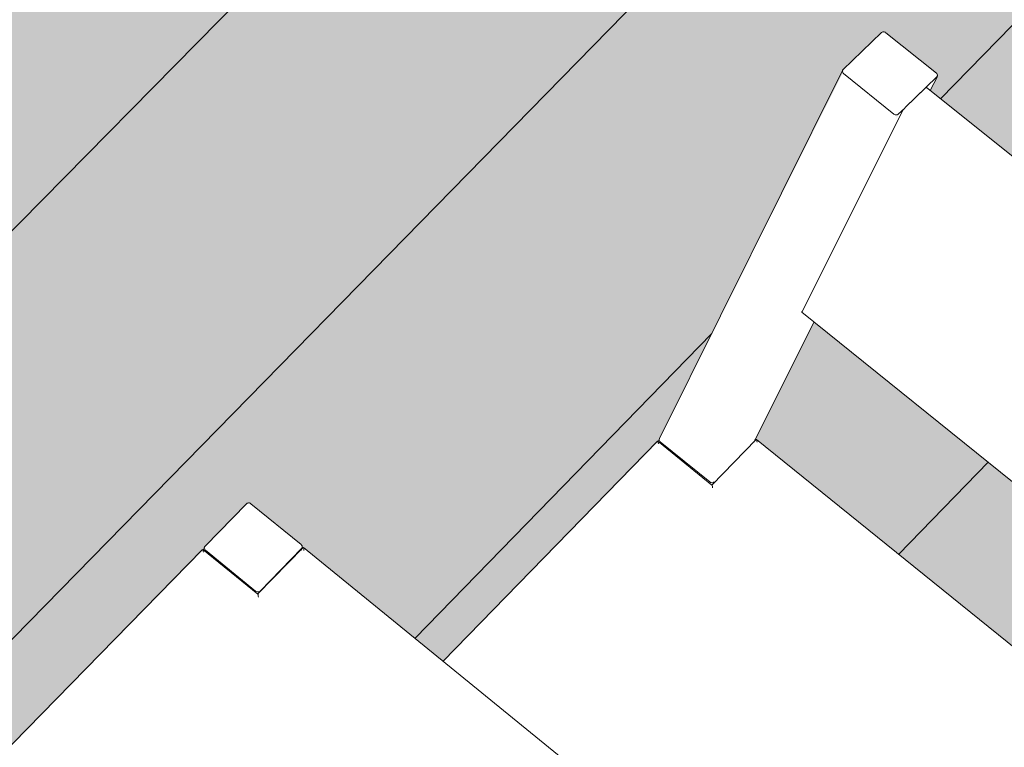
# Model space of a CAD drawing. Header units: centimetres. Extents: x 1151.07 to 1152.71, y 1902.53 to 1904.06.
# Tile 36 of 65: x 1152.04 to 1152.12, y 1903.29 to 1903.35. Entities that reach past the tile are written whole.
import ezdxf

# ---------------------------------------------------------------- set-up
doc = ezdxf.new("R2010")
doc.units = ezdxf.units.CM
for name, color, linetype, lineweight in [('Meble', 7, 'Continuous', 9), ('Wzór powierzchni', 7, 'Continuous', 9), ('Wzór powierzchni-1', 250, 'Continuous', 9), ('Wzór powierzchni-7', 9, 'Continuous', 9)]:
    doc.layers.add(name, color=color, linetype=linetype, lineweight=lineweight)
doc.layers.add('Wzór powierzchni-2', color=7, linetype='Continuous', lineweight=9, true_color=0xedebe7)

# ---------------------------------------------------------------- blocks, each defined once
blk = doc.blocks.new('FP_8-Aksono Kopia 1')
at = {"layer": 'Wzór powierzchni-2'}
h = blk.add_hatch(color=256, dxfattribs=at)
h.paths.add_polyline_path([(1152.180475, 1903.000929), (1152.203891, 1903.041149), (1152.174273, 1903.065798), (1152.162892, 1903.04503), (1152.159488, 1903.041411), (1152.159302, 1903.041435), (1152.159242, 1903.041474), (1152.155982, 1903.044203), (1152.144168, 1903.031417), (1152.172454, 1903.007665)])
h.paths.add_polyline_path([(1152.170719, 1903.062156), (1152.170849, 1903.062233), (1152.170648, 1903.062164), (1152.17068, 1903.06216)])
h.paths.add_polyline_path([(1152.098346, 1903.074605), (1152.12356, 1903.101436), (1152.123646, 1903.101359), (1152.123656, 1903.101665), (1152.126951, 1903.105182), (1152.106589, 1903.122127), (1152.09767, 1903.102988), (1152.094121, 1903.099285), (1152.093937, 1903.099308), (1152.093879, 1903.099346), (1152.089606, 1903.102969), (1152.076068, 1903.088601), (1152.090312, 1903.076639), (1152.093251, 1903.079884), (1152.093642, 1903.079901), (1152.098017, 1903.07623), (1152.098017, 1903.075735), (1152.097813, 1903.075053), (1152.098053, 1903.074852)])
h.paths.add_polyline_path([(1152.128138, 1903.097628), (1152.128068, 1903.097669), (1152.128132, 1903.097629)])
h.paths.add_polyline_path([(1152.10409, 1903.120876), (1152.104219, 1903.120952), (1152.104028, 1903.120883), (1152.104055, 1903.12088)])
h.paths.add_polyline_path([(1152.026869, 1903.131315), (1152.027003, 1903.131533), (1152.027057, 1903.131456), (1152.027115, 1903.131577), (1152.02716, 1903.131616), (1152.026764, 1903.131552), (1152.026824, 1903.131564), (1152.026868, 1903.131321)])
h.paths.add_polyline_path([(1152.032521, 1903.133141), (1152.057636, 1903.159353), (1152.057664, 1903.159377), (1152.057749, 1903.159412), (1152.057821, 1903.159377), (1152.057828, 1903.159689), (1152.059435, 1903.161371), (1152.039785, 1903.177724), (1152.031871, 1903.157797), (1152.028407, 1903.154251), (1152.028225, 1903.154274), (1152.028167, 1903.154311), (1152.023969, 1903.157905), (1152.02399, 1903.158038), (1152.025203, 1903.161171), (1152.009328, 1903.144643), (1152.022109, 1903.133921), (1152.022308, 1903.134946), (1152.022337, 1903.134946), (1152.022407, 1903.135207), (1152.022432, 1903.135207), (1152.022475, 1903.135611), (1152.026073, 1903.139542), (1152.02646, 1903.139559), (1152.030759, 1903.135954), (1152.030759, 1903.135423), (1152.03062, 1903.134735), (1152.030792, 1903.134591)])
h.paths.add_polyline_path([(1152.267528, 1903.141278), (1152.282547, 1903.157591), (1152.270221, 1903.16757), (1152.265933, 1903.157048), (1152.262554, 1903.153439), (1152.262458, 1903.153398), (1152.262265, 1903.153466), (1152.259014, 1903.156106), (1152.254844, 1903.151593), (1152.25709, 1903.149767)])
h.paths.add_polyline_path([(1152.26285, 1903.154009), (1152.262858, 1903.154191), (1152.262846, 1903.154166)])
h.paths.add_polyline_path([(1152.263072, 1903.154775), (1152.263244, 1903.154982), (1152.263161, 1903.154904)])
h.paths.add_polyline_path([(1152.062236, 1903.155726), (1152.062166, 1903.155767), (1152.06223, 1903.155727)])
h.paths.add_polyline_path([(1152.267082, 1903.164593), (1152.267182, 1903.164701), (1152.267124, 1903.164749), (1152.267065, 1903.164601)])
h.paths.add_polyline_path([(1152.037131, 1903.17663), (1152.03726, 1903.176704), (1152.037071, 1903.176636), (1152.037101, 1903.176633)])
h.paths.add_polyline_path([(1151.95929, 1903.18805), (1151.959408, 1903.188195), (1151.959424, 1903.188087), (1151.959518, 1903.188314), (1151.959562, 1903.188362), (1151.959175, 1903.18831), (1151.959236, 1903.18828), (1151.959289, 1903.188056)])
h.paths.add_polyline_path([(1152.127912, 1903.266912), (1152.127959, 1903.266771), (1152.127952, 1903.266927)])
h.paths.add_polyline_path([(1151.966295, 1903.188684), (1151.968491, 1903.19094), (1151.966899, 1903.192316), (1151.966899, 1903.192472), (1151.980674, 1903.233631), (1151.980748, 1903.233572), (1151.980721, 1903.233869), (1151.983056, 1903.236256), (1151.965013, 1903.251245), (1151.954052, 1903.239727), (1151.952855, 1903.238528), (1151.952711, 1903.238469), (1151.9524, 1903.238638), (1151.948507, 1903.241884), (1151.948418, 1903.242049), (1151.948547, 1903.242282), (1151.949375, 1903.243149), (1151.95021, 1903.244044), (1151.960555, 1903.255192), (1151.96219, 1903.260192), (1151.962214, 1903.260197), (1151.962222, 1903.261025), (1151.962294, 1903.263118), (1151.962587, 1903.271779), (1151.962754, 1903.276827), (1151.962776, 1903.277864), (1151.962978, 1903.282831), (1151.963182, 1903.289232), (1151.963246, 1903.28985), (1151.966783, 1903.293425), (1151.967195, 1903.293425), (1151.968318, 1903.292677), (1151.997833, 1903.322536), (1151.998016, 1903.324994), (1152.001514, 1903.32853), (1152.001925, 1903.32853), (1152.006079, 1903.325495), (1152.00609, 1903.324944), (1152.004424, 1903.294973), (1152.004562, 1903.295025), (1152.024551, 1903.278615), (1152.053638, 1903.308259), (1152.053666, 1903.308299), (1152.053738, 1903.308333), (1152.05381, 1903.308299), (1152.053782, 1903.308565), (1152.057244, 1903.312104), (1152.057624, 1903.312104), (1152.061799, 1903.308709), (1152.061885, 1903.308359), (1152.062025, 1903.308411), (1152.07365, 1903.298957), (1152.091592, 1903.317297), (1152.091624, 1903.317351), (1152.09189, 1903.317902), (1152.092287, 1903.318712), (1152.097528, 1903.329187), (1152.097971, 1903.330109), (1152.098687, 1903.331542), (1152.099424, 1903.332998), (1152.10699, 1903.34808), (1152.10705, 1903.34808), (1152.107063, 1903.348357), (1152.110241, 1903.351419), (1152.110603, 1903.351406), (1152.114813, 1903.347994), (1152.114807, 1903.347619), (1152.114292, 1903.346592), (1152.151092, 1903.317069), (1152.151961, 1903.317922), (1152.152325, 1903.317909), (1152.156573, 1903.314498), (1152.156573, 1903.314083), (1152.140656, 1903.284226), (1152.138314, 1903.278883), (1152.135517, 1903.265879), (1152.132103, 1903.262381), (1152.13198, 1903.262366), (1152.131839, 1903.262415), (1152.127715, 1903.265792), (1152.127652, 1903.265903), (1152.128122, 1903.268327), (1152.120749, 1903.260651), (1152.139646, 1903.245283), (1152.15614, 1903.262633), (1152.156596, 1903.263503), (1152.158213, 1903.266462), (1152.165724, 1903.280122), (1152.16655, 1903.281646), (1152.166806, 1903.282115), (1152.172499, 1903.292381), (1152.172581, 1903.292331), (1152.172595, 1903.292618), (1152.175746, 1903.295745), (1152.176111, 1903.295732), (1152.180387, 1903.292298), (1152.180439, 1903.291975), (1152.17983, 1903.290874), (1152.217316, 1903.260782), (1152.218182, 1903.261657), (1152.218548, 1903.261644), (1152.222869, 1903.258173), (1152.222924, 1903.257847), (1152.20573, 1903.228571), (1152.203116, 1903.223386), (1152.199373, 1903.211062), (1152.195963, 1903.207503), (1152.195889, 1903.207472), (1152.195698, 1903.207539), (1152.19144, 1903.211043), (1152.187234, 1903.20658), (1152.206755, 1903.190704), (1152.22307, 1903.208021), (1152.223122, 1903.208122), (1152.223683, 1903.209135), (1152.225167, 1903.211597), (1152.228729, 1903.217483), (1152.228935, 1903.217768), (1152.229835, 1903.219311), (1152.230041, 1903.219598), (1152.230944, 1903.221142), (1152.23115, 1903.221433), (1152.23221, 1903.223249), (1152.232403, 1903.22356), (1152.240853, 1903.237421), (1152.240936, 1903.23737), (1152.240951, 1903.237669), (1152.244072, 1903.240859), (1152.244439, 1903.240847), (1152.248788, 1903.237354), (1152.248845, 1903.237024), (1152.248189, 1903.235948), (1152.266693, 1903.22108), (1152.271533, 1903.229868), (1152.299926, 1903.260312), (1152.067282, 1903.445349), (1152.026336, 1903.404291), (1152.02566, 1903.402219), (1152.019212, 1903.395752), (1152.018488, 1903.396335), (1152.018488, 1903.396422), (1151.877656, 1903.255209), (1151.954728, 1903.190522), (1151.95479, 1903.191339), (1151.954895, 1903.19189), (1151.954919, 1903.19178), (1151.954954, 1903.192286), (1151.958547, 1903.196167), (1151.958929, 1903.196186), (1151.963154, 1903.192643), (1151.963154, 1903.192026), (1151.963079, 1903.191381), (1151.96559, 1903.189275)])
h.paths.add_polyline_path([(1152.250843, 1903.192303), (1152.256153, 1903.201944), (1152.236924, 1903.217461), (1152.231294, 1903.208106), (1152.231511, 1903.207935), (1152.250202, 1903.192821)])
h.paths.add_polyline_path([(1151.977533, 1903.200227), (1151.991455, 1903.21446), (1151.9915, 1903.214481), (1151.991572, 1903.214511), (1151.991636, 1903.214518), (1151.991614, 1903.214754), (1151.99326, 1903.216444), (1151.985271, 1903.223022), (1151.97948, 1903.205963)])
h.paths.add_polyline_path([(1152.227764, 1903.204389), (1152.227806, 1903.204424), (1152.227782, 1903.204417)])
h.paths.add_polyline_path([(1152.227714, 1903.204364), (1152.227806, 1903.204483), (1152.227725, 1903.204384)])
h.paths.add_polyline_path([(1152.196234, 1903.208113), (1152.196234, 1903.208309), (1152.196212, 1903.208285)])
h.paths.add_polyline_path([(1151.99598, 1903.210894), (1151.996022, 1903.210966), (1151.995916, 1903.210901), (1151.995976, 1903.210895)])
h.paths.add_polyline_path([(1152.228834, 1903.217582), (1152.22897, 1903.21789), (1152.228876, 1903.217662)])
h.paths.add_polyline_path([(1152.199548, 1903.219325), (1152.199643, 1903.219436), (1152.199581, 1903.219436), (1152.199555, 1903.219349)])
h.paths.add_polyline_path([(1152.229938, 1903.219409), (1152.230076, 1903.219719), (1152.229981, 1903.21949)])
h.paths.add_polyline_path([(1152.19961, 1903.21953), (1152.199656, 1903.219763), (1152.199613, 1903.219717), (1152.199612, 1903.219668)])
h.paths.add_polyline_path([(1152.231045, 1903.22124), (1152.231187, 1903.221556), (1152.231092, 1903.221329)])
h.paths.add_polyline_path([(1152.233267, 1903.224914), (1152.233374, 1903.225174), (1152.233374, 1903.225119)])
h.paths.add_polyline_path([(1152.202321, 1903.224984), (1152.202363, 1903.225019), (1152.202339, 1903.225012)])
h.paths.add_polyline_path([(1152.202271, 1903.22496), (1152.202354, 1903.225062), (1152.202282, 1903.224979)])
h.paths.add_polyline_path([(1152.235497, 1903.228603), (1152.23564, 1903.228921), (1152.235542, 1903.228689)])
h.paths.add_polyline_path([(1151.985141, 1903.229968), (1151.985183, 1903.23004), (1151.985071, 1903.229975), (1151.985136, 1903.229968)])
h.paths.add_polyline_path([(1152.236616, 1903.230454), (1152.236729, 1903.230721), (1152.236729, 1903.230667)])
h.paths.add_polyline_path([(1152.200277, 1903.233193), (1152.205315, 1903.241826), (1152.205517, 1903.242123), (1152.20573, 1903.242631), (1152.169371, 1903.27197), (1152.16412, 1903.262356), (1152.164206, 1903.262361), (1152.200202, 1903.233253)])
h.paths.add_polyline_path([(1152.245386, 1903.233304), (1152.24567, 1903.233771), (1152.245468, 1903.233711), (1152.245576, 1903.233711), (1152.245409, 1903.233346), (1152.245392, 1903.233316)])
h.paths.add_polyline_path([(1152.238864, 1903.234171), (1152.239008, 1903.23449), (1152.238909, 1903.234257)])
h.paths.add_polyline_path([(1152.203262, 1903.238237), (1152.203451, 1903.238638), (1152.203304, 1903.238319)])
h.paths.add_polyline_path([(1151.953273, 1903.239065), (1151.953876, 1903.23959), (1151.95346, 1903.239227), (1151.953349, 1903.239131)])
h.paths.add_polyline_path([(1152.204336, 1903.24008), (1152.204471, 1903.240387), (1152.204379, 1903.240163)])
h.paths.add_polyline_path([(1151.954921, 1903.240764), (1151.955396, 1903.241201), (1151.956153, 1903.242034), (1151.956082, 1903.242034), (1151.955788, 1903.241653), (1151.955073, 1903.240902)])
h.paths.add_polyline_path([(1152.205413, 1903.241926), (1152.205551, 1903.24224), (1152.20546, 1903.242017)])
h.paths.add_polyline_path([(1151.96405, 1903.250438), (1151.964548, 1903.250899), (1151.964175, 1903.250557)])
h.paths.add_polyline_path([(1152.219463, 1903.254149), (1152.219739, 1903.25462), (1152.219645, 1903.25456), (1152.219537, 1903.254288), (1152.219469, 1903.254161)])
h.paths.add_polyline_path([(1152.160614, 1903.258745), (1152.16072, 1903.258896), (1152.16063, 1903.258772)])
h.paths.add_polyline_path([(1152.160564, 1903.25872), (1152.160637, 1903.258805), (1152.160573, 1903.25874)])
h.paths.add_polyline_path([(1152.132566, 1903.264658), (1152.132698, 1903.264836), (1152.132635, 1903.264824), (1152.132581, 1903.264694)])
h.paths.add_polyline_path([(1152.132839, 1903.265426), (1152.132793, 1903.265502), (1152.132821, 1903.265438), (1152.132836, 1903.265428)])
h.paths.add_polyline_path([(1152.132836, 1903.265729), (1152.132964, 1903.266041), (1152.132901, 1903.26603), (1152.13288, 1903.265931)])
h.paths.add_polyline_path([(1151.970597, 1903.268877), (1151.996292, 1903.294877), (1151.996324, 1903.294907), (1151.996398, 1903.294931), (1151.996426, 1903.294931), (1151.996449, 1903.295773), (1151.996549, 1903.297636), (1151.996682, 1903.301292), (1151.970839, 1903.275042), (1151.970601, 1903.269004)])
h.paths.add_polyline_path([(1152.137191, 1903.280688), (1152.137259, 1903.28076), (1152.1372, 1903.280707)])
h.paths.add_polyline_path([(1152.137241, 1903.280712), (1152.137282, 1903.280746), (1152.137256, 1903.280739)])
h.paths.add_polyline_path([(1152.176974, 1903.288314), (1152.177238, 1903.288791), (1152.177144, 1903.288733), (1152.177036, 1903.288439), (1152.176978, 1903.288322)])
h.paths.add_polyline_path([(1152.135091, 1903.288945), (1152.137299, 1903.293095), (1152.138014, 1903.294429), (1152.140153, 1903.298605), (1152.104601, 1903.327279), (1152.099705, 1903.317405), (1152.099831, 1903.317444), (1152.135089, 1903.288946)])
h.paths.add_polyline_path([(1152.004371, 1903.294984), (1152.004403, 1903.295075), (1152.004373, 1903.295025)])
h.paths.add_polyline_path([(1152.058194, 1903.304754), (1152.058229, 1903.304825), (1152.058125, 1903.304761), (1152.058189, 1903.304754)])
h.paths.add_polyline_path([(1152.153159, 1903.310541), (1152.153415, 1903.311023), (1152.153322, 1903.310965), (1152.153214, 1903.310656), (1152.153165, 1903.310554)])
h.paths.add_polyline_path([(1152.096176, 1903.313872), (1152.096252, 1903.313976), (1152.096184, 1903.313891)])
h.paths.add_polyline_path([(1152.096225, 1903.313896), (1152.09629, 1903.313976), (1152.096234, 1903.313912)])
h.paths.add_polyline_path([(1152.111387, 1903.344114), (1152.111631, 1903.344602), (1152.111538, 1903.344545), (1152.111487, 1903.34434), (1152.111393, 1903.344127)])
blk = doc.blocks.new('FP_34-Aksono Kopia 1')
at = {"layer": 'Wzór powierzchni-7'}
for p, q in [((1152.111677, 1903.410039), (1152.004792, 1903.301489)), ((1152.130221, 1903.395289), (1152.019762, 1903.282511)), ((1152.148852, 1903.380471), (1152.115161, 1903.345888)), ((1152.096076, 1903.326297), (1152.071291, 1903.300856)), ((1152.119144, 1903.315606), (1152.111644, 1903.307865))]:
    blk.add_line(p, q, dxfattribs=at)

msp = doc.modelspace()

# ---------------------------------------------------------------- linework, layer by layer
at = {"layer": 'Meble'}
for p, q in [((1152.107015, 1903.348311), (1152.110241, 1903.351419)), ((1152.110603, 1903.351406), (1152.114807, 1903.348031)), ((1152.091699, 1903.317543), (1152.10698, 1903.348263)), ((1152.111268, 1903.344615), (1152.107063, 1903.347994)), ((1152.114855, 1903.347715), (1152.112213, 1903.345163)), ((1152.11489, 1903.347762), (1152.114298, 1903.346582)), ((1152.112212, 1903.345163), (1152.113881, 1903.346774)), ((1152.113982, 1903.346841), (1152.151091, 1903.317039)), ((1152.112161, 1903.345113), (1152.111631, 1903.344602)), ((1152.103602, 1903.328141), (1152.111985, 1903.344872)), ((1152.140189, 1903.298575), (1152.103591, 1903.328092)), ((1152.104615, 1903.327285), (1152.099683, 1903.317457)), ((1152.073639, 1903.298947), (1152.091536, 1903.317331)), ((1152.091541, 1903.317334), (1152.091536, 1903.317331)), ((1152.091555, 1903.317328), (1152.096081, 1903.313665)), ((1152.091605, 1903.317307), (1152.091691, 1903.317527)), ((1152.091772, 1903.317264), (1152.095901, 1903.313923)), ((1152.096067, 1903.313665), (1152.099775, 1903.317478)), ((1152.09969, 1903.317473), (1152.099603, 1903.317254)), ((1152.099779, 1903.317481), (1152.099775, 1903.317478)), ((1152.099793, 1903.317476), (1152.135088, 1903.288948)), ((1152.057244, 1903.312104), (1152.053782, 1903.308565)), ((1152.061799, 1903.308709), (1152.057616, 1903.312111)), ((1151.984413, 1903.23758), (1152.053581, 1903.308296)), ((1152.053584, 1903.308299), (1152.053581, 1903.308296)), ((1152.053598, 1903.308293), (1152.058184, 1903.304559)), ((1152.053651, 1903.308264), (1152.053734, 1903.30849)), ((1152.053817, 1903.308227), (1152.058001, 1903.304821)), ((1152.058171, 1903.304558), (1152.06197, 1903.308446)), ((1152.058374, 1903.304827), (1152.061834, 1903.30837)), ((1152.061882, 1903.308445), (1152.061798, 1903.30822)), ((1152.061973, 1903.308449), (1152.06197, 1903.308446)), ((1152.061987, 1903.308443), (1152.099675, 1903.277792))]:
    msp.add_line(p, q, dxfattribs=at)
for points in [[(1152.110241, 1903.351419, 0), (1152.110281, 1903.351449, 0), (1152.11033, 1903.351469, 0), (1152.110385, 1903.351478, 0), (1152.110442, 1903.351476, 0), (1152.110499, 1903.351462, 0), (1152.110554, 1903.351439, 0), (1152.110603, 1903.351406, 0)], [(1152.107063, 1903.347994, 0), (1152.107021, 1903.348035, 0), (1152.10699, 1903.34808, 0), (1152.106969, 1903.34813, 0), (1152.106962, 1903.34818, 0), (1152.106967, 1903.348228, 0), (1152.106985, 1903.348273, 0), (1152.107015, 1903.348311, 0)], [(1152.114807, 1903.348031, 0), (1152.114849, 1903.347991, 0), (1152.11488, 1903.347945, 0), (1152.114901, 1903.347896, 0), (1152.114908, 1903.347846, 0), (1152.114903, 1903.347797, 0), (1152.114885, 1903.347753, 0), (1152.114855, 1903.347715, 0)], [(1152.113881, 1903.346774, 0), (1152.11392, 1903.346809, 0), (1152.113951, 1903.346833, 0), (1152.113973, 1903.346843, 0), (1152.113984, 1903.346838, 0)], [(1152.111985, 1903.344872, 0), (1152.112008, 1903.344913, 0), (1152.11204, 1903.344962, 0), (1152.11208, 1903.345014, 0), (1152.112124, 1903.345068, 0), (1152.112169, 1903.345119, 0), (1152.112212, 1903.345163, 0)], [(1152.111631, 1903.344602, 0), (1152.11159, 1903.344572, 0), (1152.111542, 1903.344552, 0), (1152.111487, 1903.344543, 0), (1152.11143, 1903.344545, 0), (1152.111372, 1903.344558, 0), (1152.111318, 1903.344582, 0), (1152.111268, 1903.344615, 0)], [(1152.103591, 1903.328092, 0), (1152.10359, 1903.328095, 0), (1152.10359, 1903.328112, 0), (1152.103602, 1903.328141, 0)], [(1152.091607, 1903.317094, 0), (1152.091597, 1903.317176, 0), (1152.091584, 1903.317246, 0), (1152.091569, 1903.317297, 0), (1152.091555, 1903.317327, 0), (1152.09155, 1903.317331, 0)], [(1152.091684, 1903.317506, 0), (1152.091677, 1903.317455, 0), (1152.091683, 1903.317402, 0), (1152.091701, 1903.317351, 0), (1152.091732, 1903.317304, 0), (1152.091772, 1903.317264, 0)], [(1152.091736, 1903.317596, 0), (1152.091704, 1903.317554, 0), (1152.091691, 1903.317527, 0)], [(1152.099646, 1903.317405, 0), (1152.099677, 1903.317446, 0), (1152.099697, 1903.317494, 0)], [(1152.099847, 1903.317242, 0), (1152.099836, 1903.317324, 0), (1152.099823, 1903.317393, 0), (1152.099808, 1903.317444, 0), (1152.099793, 1903.317475, 0), (1152.099789, 1903.317479, 0)], [(1152.095901, 1903.313923, 0), (1152.09595, 1903.313891, 0), (1152.096005, 1903.313869, 0), (1152.096062, 1903.313859, 0), (1152.09612, 1903.31386, 0), (1152.096176, 1903.313872, 0), (1152.096225, 1903.313896, 0), (1152.096267, 1903.31393, 0)], [(1152.096139, 1903.313428, 0), (1152.096128, 1903.31351, 0), (1152.096115, 1903.313579, 0), (1152.0961, 1903.313631, 0), (1152.096086, 1903.313661, 0), (1152.096081, 1903.313665, 0)], [(1152.057616, 1903.312111, 0), (1152.057558, 1903.312148, 0), (1152.057492, 1903.31217, 0), (1152.057423, 1903.312177, 0), (1152.057355, 1903.312168, 0), (1152.057294, 1903.312143, 0), (1152.057244, 1903.312104, 0)], [(1152.053648, 1903.308054, 0), (1152.053638, 1903.308138, 0), (1152.053625, 1903.308208, 0), (1152.053612, 1903.308261, 0), (1152.053598, 1903.308292, 0), (1152.053593, 1903.308297, 0)], [(1152.053782, 1903.308565, 0), (1152.053746, 1903.308515, 0), (1152.053725, 1903.308457, 0), (1152.053723, 1903.308395, 0), (1152.053738, 1903.308333, 0), (1152.05377, 1903.308275, 0), (1152.053817, 1903.308227, 0)], [(1152.061834, 1903.30837, 0), (1152.061871, 1903.308421, 0), (1152.061891, 1903.308479, 0), (1152.061894, 1903.308541, 0), (1152.061878, 1903.308603, 0), (1152.061846, 1903.30866, 0), (1152.061799, 1903.308709, 0)], [(1152.062038, 1903.308204, 0), (1152.062028, 1903.308288, 0), (1152.062015, 1903.308359, 0), (1152.062001, 1903.308411, 0), (1152.061987, 1903.308442, 0), (1152.061982, 1903.308447, 0)], [(1152.058001, 1903.304821, 0), (1152.058059, 1903.304784, 0), (1152.058125, 1903.304761, 0), (1152.058194, 1903.304754, 0), (1152.058262, 1903.304763, 0), (1152.058323, 1903.304788, 0), (1152.058374, 1903.304827, 0)], [(1152.05824, 1903.304315, 0), (1152.058229, 1903.304399, 0), (1152.058217, 1903.30447, 0), (1152.058203, 1903.304523, 0), (1152.058189, 1903.304554, 0), (1152.058184, 1903.304559, 0)]]:
    msp.add_polyline3d(points, dxfattribs=at)

# ---------------------------------------------------------------- block references
at = {"layer": 'Wzór powierzchni'}
msp.add_blockref('FP_34-Aksono Kopia 1', (0, 0), dxfattribs=at)
at = {"layer": 'Wzór powierzchni-1'}
msp.add_blockref('FP_8-Aksono Kopia 1', (0, 0), dxfattribs=at)

doc.saveas('drawing.dxf')
